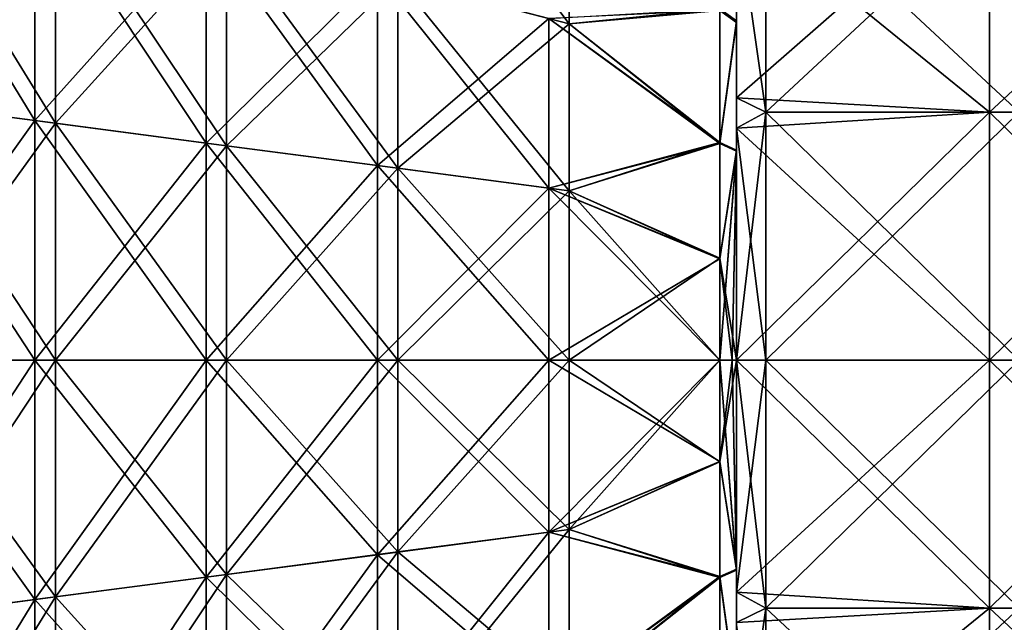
# Model space of a CAD drawing. Header units: millimetres. Extents: x -71 to 126, y -35 to 75.
# Tile 27 of 178: x -45 to -33, y -3 to 4. Entities that reach past the tile are written whole.
import ezdxf

# ---------------------------------------------------------------- set-up
doc = ezdxf.new("R2010")
doc.units = ezdxf.units.MM
doc.header["$LTSCALE"] = 52.536866
for name, color, linetype in [('371', 7, 'CONTINUOUS'), ('372', 7, 'CONTINUOUS'), ('375', 7, 'CONTINUOUS'), ('376', 7, 'CONTINUOUS'), ('378', 7, 'CONTINUOUS'), ('379', 7, 'CONTINUOUS'), ('384', 7, 'CONTINUOUS'), ('385', 7, 'CONTINUOUS'), ('387', 7, 'CONTINUOUS'), ('388', 7, 'CONTINUOUS'), ('391', 7, 'CONTINUOUS'), ('392', 7, 'CONTINUOUS'), ('441', 7, 'CONTINUOUS'), ('442', 7, 'CONTINUOUS')]:
    doc.layers.add(name, color=color, linetype=linetype)

msp = doc.modelspace()

# ---------------------------------------------------------------- linework, layer by layer
at = {"layer": '371', "linetype": 'Continuous'}
for points in [[(-35.703, 2.942, -87.889), (-36.05, 5.379, -87.077), (-35.703, 5.736, -86.911), (-35.703, 2.942, -87.889)], [(-35.703, 5.736, -63.089), (-36.05, 5.379, -62.923), (-35.703, 2.942, -62.111), (-35.703, 5.736, -63.089)], [(-32.7, 2.942, -62.111), (-32.7, 5.736, -63.089), (-35.703, 2.942, -62.111), (-32.7, 2.942, -62.111)], [(-32.7, 5.736, -63.089), (-35.703, 5.736, -63.089), (-35.703, 2.942, -62.111), (-32.7, 5.736, -63.089)], [(-32.7, 5.736, -86.911), (-32.7, 2.942, -87.889), (-35.703, 5.736, -86.911), (-32.7, 5.736, -86.911)], [(-32.7, 2.942, -87.889), (-35.703, 2.942, -87.889), (-35.703, 5.736, -86.911), (-32.7, 2.942, -87.889)], [(-36.05, 3.111, -87.849), (-36.05, 5.379, -87.077), (-35.703, 2.942, -87.889), (-36.05, 3.111, -87.849)], [(-36.05, 5.379, -62.923), (-36.05, 2.75, -62.069), (-35.703, 2.942, -62.111), (-36.05, 5.379, -62.923)], [(-36.05, 2.75, -87.931), (-36.05, 3.111, -87.849), (-35.703, 2.942, -87.889), (-36.05, 2.75, -87.931)], [(-35.703, 0, -88.221), (-36.05, 2.75, -87.931), (-35.703, 2.942, -87.889), (-35.703, 0, -88.221)], [(-36.05, 2.75, -62.069), (-36.05, 0, -61.779), (-35.703, 2.942, -62.111), (-36.05, 2.75, -62.069)], [(-35.703, 2.942, -62.111), (-36.05, 0, -61.779), (-35.703, 0, -61.779), (-35.703, 2.942, -62.111)], [(-32.7, 0, -61.779), (-32.7, 2.942, -62.111), (-35.703, 0, -61.779), (-32.7, 0, -61.779)], [(-32.7, 2.942, -62.111), (-35.703, 2.942, -62.111), (-35.703, 0, -61.779), (-32.7, 2.942, -62.111)], [(-32.7, 2.942, -87.889), (-32.7, 0, -88.221), (-35.703, 2.942, -87.889), (-32.7, 2.942, -87.889)], [(-32.7, 0, -88.221), (-35.703, 0, -88.221), (-35.703, 2.942, -87.889), (-32.7, 0, -88.221)], [(-36.05, 0, -88.221), (-36.05, 2.75, -87.931), (-35.703, 0, -88.221), (-36.05, 0, -88.221)]]:
    msp.add_3dface(points, dxfattribs=at)
at = {"layer": '372', "linetype": 'Continuous'}
for points in [[(-36.05, -2.75, -87.931), (-36.05, 0, -88.221), (-35.703, -2.942, -87.889), (-36.05, -2.75, -87.931)], [(-36.05, 0, -88.221), (-35.703, 0, -88.221), (-35.703, -2.942, -87.889), (-36.05, 0, -88.221)], [(-36.05, 0, -61.779), (-36.05, -2.75, -62.069), (-35.703, 0, -61.779), (-36.05, 0, -61.779)], [(-35.703, 0, -61.779), (-36.05, -2.75, -62.069), (-35.703, -2.942, -62.111), (-35.703, 0, -61.779)], [(-32.7, 0, -61.779), (-35.703, 0, -61.779), (-35.703, -2.942, -62.111), (-32.7, 0, -61.779)], [(-32.7, -2.942, -62.111), (-32.7, 0, -61.779), (-35.703, -2.942, -62.111), (-32.7, -2.942, -62.111)], [(-35.703, 0, -88.221), (-32.7, 0, -88.221), (-32.7, -2.942, -87.889), (-35.703, 0, -88.221)], [(-35.703, 0, -88.221), (-32.7, -2.942, -87.889), (-35.703, -2.942, -87.889), (-35.703, 0, -88.221)], [(-36.05, -3.111, -87.849), (-36.05, -2.75, -87.931), (-35.703, -2.942, -87.889), (-36.05, -3.111, -87.849)], [(-36.05, -2.75, -62.069), (-36.05, -5.379, -62.923), (-35.703, -2.942, -62.111), (-36.05, -2.75, -62.069)], [(-35.703, -5.736, -86.911), (-36.05, -3.111, -87.849), (-35.703, -2.942, -87.889), (-35.703, -5.736, -86.911)], [(-35.703, -2.942, -62.111), (-36.05, -5.379, -62.923), (-35.703, -5.736, -63.089), (-35.703, -2.942, -62.111)], [(-32.7, -2.942, -87.889), (-32.7, -5.736, -86.911), (-35.703, -2.942, -87.889), (-32.7, -2.942, -87.889)], [(-32.7, -5.736, -86.911), (-35.703, -5.736, -86.911), (-35.703, -2.942, -87.889), (-32.7, -5.736, -86.911)], [(-32.7, -5.736, -63.089), (-32.7, -2.942, -62.111), (-35.703, -5.736, -63.089), (-32.7, -5.736, -63.089)], [(-32.7, -2.942, -62.111), (-35.703, -2.942, -62.111), (-35.703, -5.736, -63.089), (-32.7, -2.942, -62.111)]]:
    msp.add_3dface(points, dxfattribs=at)
at = {"layer": '375', "linetype": 'Continuous'}
for points in [[(-46.401, 3.107, -100.585), (-46.401, 6.168, -100.024), (-44.37, 2.84, -98.389), (-46.401, 3.107, -100.585)], [(-44.37, 2.84, -98.389), (-46.401, 6.168, -100.024), (-44.37, 5.638, -97.876), (-44.37, 2.84, -98.389)], [(-46.401, 6.168, -49.976), (-46.401, 3.107, -49.415), (-44.37, 5.638, -52.124), (-46.401, 6.168, -49.976)], [(-44.37, 5.638, -52.124), (-46.401, 3.107, -49.415), (-44.37, 2.84, -51.611), (-44.37, 5.638, -52.124)], [(-44.37, 2.84, -98.389), (-44.37, 5.638, -97.876), (-42.339, 2.573, -96.193), (-44.37, 2.84, -98.389)], [(-42.339, 2.573, -96.193), (-44.37, 5.638, -97.876), (-42.339, 5.109, -95.728), (-42.339, 2.573, -96.193)], [(-44.37, 5.638, -52.124), (-44.37, 2.84, -51.611), (-42.339, 5.109, -54.272), (-44.37, 5.638, -52.124)], [(-42.339, 5.109, -54.272), (-44.37, 2.84, -51.611), (-42.339, 2.573, -53.807), (-42.339, 5.109, -54.272)], [(-42.339, 2.573, -96.193), (-42.339, 5.109, -95.728), (-40.308, 2.307, -93.997), (-42.339, 2.573, -96.193)], [(-40.308, 2.307, -93.997), (-42.339, 5.109, -95.728), (-40.308, 4.58, -93.581), (-40.308, 2.307, -93.997)], [(-42.339, 5.109, -54.272), (-42.339, 2.573, -53.807), (-40.308, 4.58, -56.419), (-42.339, 5.109, -54.272)], [(-40.308, 4.58, -56.419), (-42.339, 2.573, -53.807), (-40.308, 2.307, -56.003), (-40.308, 4.58, -56.419)], [(-40.308, 2.307, -93.997), (-40.308, 4.58, -93.581), (-38.277, 2.04, -91.801), (-40.308, 2.307, -93.997)], [(-38.277, 2.04, -91.801), (-40.308, 4.58, -93.581), (-38.277, 4.05, -91.433), (-38.277, 2.04, -91.801)], [(-40.308, 4.58, -56.419), (-40.308, 2.307, -56.003), (-38.277, 4.05, -58.567), (-40.308, 4.58, -56.419)], [(-36.248, 2.579, -89.487), (-38.277, 4.05, -91.433), (-36.248, 4.167, -89.113), (-36.248, 2.579, -89.487)], [(-36.248, 4.145, -60.881), (-38.277, 4.05, -58.567), (-36.248, 2.567, -60.511), (-36.248, 4.145, -60.881)], [(-38.277, 4.05, -58.567), (-40.308, 2.307, -56.003), (-38.277, 2.04, -58.199), (-38.277, 4.05, -58.567)], [(-38.277, 2.04, -91.801), (-38.277, 4.05, -91.433), (-36.248, 2.579, -89.487), (-38.277, 2.04, -91.801)], [(-38.277, 4.05, -58.567), (-38.277, 2.04, -58.199), (-36.248, 2.567, -60.511), (-38.277, 4.05, -58.567)], [(-46.401, 0, -100.773), (-46.401, 3.107, -100.585), (-44.37, 0, -98.561), (-46.401, 0, -100.773)], [(-44.37, 0, -98.561), (-46.401, 3.107, -100.585), (-44.37, 2.84, -98.389), (-44.37, 0, -98.561)], [(-46.401, 3.107, -49.415), (-46.401, 0, -49.227), (-44.37, 2.84, -51.611), (-46.401, 3.107, -49.415)], [(-44.37, 2.84, -51.611), (-46.401, 0, -49.227), (-44.37, 0, -51.439), (-44.37, 2.84, -51.611)], [(-44.37, 0, -98.561), (-44.37, 2.84, -98.389), (-42.339, 0, -96.349), (-44.37, 0, -98.561)], [(-42.339, 0, -96.349), (-44.37, 2.84, -98.389), (-42.339, 2.573, -96.193), (-42.339, 0, -96.349)], [(-44.37, 2.84, -51.611), (-44.37, 0, -51.439), (-42.339, 2.573, -53.807), (-44.37, 2.84, -51.611)], [(-42.339, 2.573, -53.807), (-44.37, 0, -51.439), (-42.339, 0, -53.651), (-42.339, 2.573, -53.807)], [(-42.339, 0, -96.349), (-42.339, 2.573, -96.193), (-40.308, 0, -94.137), (-42.339, 0, -96.349)], [(-40.308, 0, -94.137), (-42.339, 2.573, -96.193), (-40.308, 2.307, -93.997), (-40.308, 0, -94.137)], [(-42.339, 2.573, -53.807), (-42.339, 0, -53.651), (-40.308, 2.307, -56.003), (-42.339, 2.573, -53.807)], [(-36.248, 1.207, -89.666), (-38.277, 2.04, -91.801), (-36.248, 2.579, -89.487), (-36.248, 1.207, -89.666)], [(-36.248, 2.567, -60.511), (-38.277, 2.04, -58.199), (-36.248, 1.202, -60.334), (-36.248, 2.567, -60.511)], [(-40.308, 2.307, -56.003), (-42.339, 0, -53.651), (-40.308, 0, -55.863), (-40.308, 2.307, -56.003)], [(-40.308, 0, -94.137), (-40.308, 2.307, -93.997), (-38.277, 0, -91.925), (-40.308, 0, -94.137)], [(-38.277, 0, -91.925), (-40.308, 2.307, -93.997), (-38.277, 2.04, -91.801), (-38.277, 0, -91.925)], [(-40.308, 2.307, -56.003), (-40.308, 0, -55.863), (-38.277, 2.04, -58.199), (-40.308, 2.307, -56.003)], [(-38.277, 2.04, -58.199), (-40.308, 0, -55.863), (-38.277, 0, -58.075), (-38.277, 2.04, -58.199)], [(-38.277, 0, -91.925), (-38.277, 2.04, -91.801), (-36.248, 0, -89.715), (-38.277, 0, -91.925)], [(-36.248, 0, -89.715), (-38.277, 2.04, -91.801), (-36.248, 1.207, -89.666), (-36.248, 0, -89.715)], [(-38.277, 2.04, -58.199), (-38.277, 0, -58.075), (-36.248, 1.202, -60.334), (-38.277, 2.04, -58.199)], [(-36.248, 1.202, -60.334), (-38.277, 0, -58.075), (-36.248, 0, -60.285), (-36.248, 1.202, -60.334)]]:
    msp.add_3dface(points, dxfattribs=at)
at = {"layer": '376', "linetype": 'Continuous'}
for points in [[(-36.05, 6.069, -87.846), (-36.05, 3.111, -87.849), (-36.05, 5.786, -87.977), (-36.05, 6.069, -87.846)], [(-36.05, 3.111, -87.849), (-36.05, 6.069, -87.846), (-36.05, 5.379, -87.077), (-36.05, 3.111, -87.849)], [(-36.05, 5.786, -87.977), (-36.05, 3.111, -87.849), (-36.05, 4.023, -88.626), (-36.05, 5.786, -87.977)], [(-36.05, 4.002, -61.368), (-36.05, 5.379, -62.923), (-36.05, 5.756, -62.01), (-36.05, 4.002, -61.368)], [(-36.05, 2.75, -62.069), (-36.05, 5.379, -62.923), (-36.05, 4.002, -61.368), (-36.05, 2.75, -62.069)], [(-36.05, 3.111, -87.849), (-36.05, 2.75, -87.931), (-36.05, 4.023, -88.626), (-36.05, 3.111, -87.849)], [(-36.05, 4.023, -88.626), (-36.05, 2.75, -87.931), (-36.05, 2.49, -88.988), (-36.05, 4.023, -88.626)], [(-36.05, 2.479, -61.01), (-36.05, 2.75, -62.069), (-36.05, 4.002, -61.368), (-36.05, 2.479, -61.01)], [(-36.05, 2.75, -87.931), (-36.05, 0, -88.221), (-36.05, 2.49, -88.988), (-36.05, 2.75, -87.931)], [(-36.05, 0, -61.779), (-36.05, 2.75, -62.069), (-36.05, 0, -60.792), (-36.05, 0, -61.779)], [(-36.05, 0, -60.792), (-36.05, 2.75, -62.069), (-36.05, 2.479, -61.01), (-36.05, 0, -60.792)], [(-36.05, 0, -88.221), (-36.05, 0, -89.208), (-36.05, 2.49, -88.988), (-36.05, 0, -88.221)], [(-36.05, -2.479, -88.99), (-36.05, 0, -89.208), (-36.05, -2.75, -87.931), (-36.05, -2.479, -88.99)], [(-36.05, -2.75, -87.931), (-36.05, 0, -89.208), (-36.05, 0, -88.221), (-36.05, -2.75, -87.931)], [(-36.05, -2.75, -62.069), (-36.05, 0, -61.779), (-36.05, -2.49, -61.012), (-36.05, -2.75, -62.069)], [(-36.05, -2.49, -61.012), (-36.05, 0, -61.779), (-36.05, 0, -60.792), (-36.05, -2.49, -61.012)], [(-36.05, -4.002, -88.632), (-36.05, -2.479, -88.99), (-36.05, -3.111, -87.849), (-36.05, -4.002, -88.632)], [(-36.05, -3.111, -87.849), (-36.05, -2.479, -88.99), (-36.05, -2.75, -87.931), (-36.05, -3.111, -87.849)], [(-36.05, -4.023, -61.374), (-36.05, -2.75, -62.069), (-36.05, -2.49, -61.012), (-36.05, -4.023, -61.374)], [(-36.05, -5.379, -62.923), (-36.05, -2.75, -62.069), (-36.05, -4.023, -61.374), (-36.05, -5.379, -62.923)]]:
    msp.add_3dface(points, dxfattribs=at)
at = {"layer": '378', "linetype": 'Continuous'}
for points in [[(-46.401, 0, -100.773), (-44.37, 0, -98.561), (-44.37, -2.84, -98.389), (-46.401, 0, -100.773)], [(-46.401, -3.107, -100.585), (-46.401, 0, -100.773), (-44.37, -2.84, -98.389), (-46.401, -3.107, -100.585)], [(-44.37, 0, -51.439), (-46.401, 0, -49.227), (-46.401, -3.107, -49.415), (-44.37, 0, -51.439)], [(-44.37, 0, -51.439), (-46.401, -3.107, -49.415), (-44.37, -2.84, -51.611), (-44.37, 0, -51.439)], [(-44.37, 0, -98.561), (-42.339, 0, -96.349), (-42.339, -2.573, -96.193), (-44.37, 0, -98.561)], [(-44.37, -2.84, -98.389), (-44.37, 0, -98.561), (-42.339, -2.573, -96.193), (-44.37, -2.84, -98.389)], [(-42.339, 0, -53.651), (-44.37, 0, -51.439), (-44.37, -2.84, -51.611), (-42.339, 0, -53.651)], [(-42.339, 0, -53.651), (-44.37, -2.84, -51.611), (-42.339, -2.573, -53.807), (-42.339, 0, -53.651)], [(-42.339, 0, -96.349), (-40.308, 0, -94.137), (-40.308, -2.307, -93.997), (-42.339, 0, -96.349)], [(-42.339, -2.573, -96.193), (-42.339, 0, -96.349), (-40.308, -2.307, -93.997), (-42.339, -2.573, -96.193)], [(-40.308, 0, -55.863), (-42.339, 0, -53.651), (-42.339, -2.573, -53.807), (-40.308, 0, -55.863)], [(-40.308, 0, -55.863), (-42.339, -2.573, -53.807), (-40.308, -2.307, -56.003), (-40.308, 0, -55.863)], [(-40.308, 0, -94.137), (-38.277, 0, -91.925), (-38.277, -2.04, -91.801), (-40.308, 0, -94.137)], [(-40.308, -2.307, -93.997), (-40.308, 0, -94.137), (-38.277, -2.04, -91.801), (-40.308, -2.307, -93.997)], [(-38.277, 0, -58.075), (-40.308, 0, -55.863), (-40.308, -2.307, -56.003), (-38.277, 0, -58.075)], [(-38.277, 0, -58.075), (-40.308, -2.307, -56.003), (-38.277, -2.04, -58.199), (-38.277, 0, -58.075)], [(-38.277, 0, -91.925), (-36.248, 0, -89.715), (-36.248, -1.202, -89.666), (-38.277, 0, -91.925)], [(-38.277, -2.04, -91.801), (-38.277, 0, -91.925), (-36.248, -1.202, -89.666), (-38.277, -2.04, -91.801)], [(-36.248, 0, -60.285), (-38.277, 0, -58.075), (-38.277, -2.04, -58.199), (-36.248, 0, -60.285)], [(-36.248, 0, -60.285), (-38.277, -2.04, -58.199), (-36.248, -1.207, -60.334), (-36.248, 0, -60.285)], [(-36.248, -2.567, -89.489), (-38.277, -2.04, -91.801), (-36.248, -1.202, -89.666), (-36.248, -2.567, -89.489)], [(-36.248, -1.207, -60.334), (-38.277, -2.04, -58.199), (-36.248, -2.579, -60.513), (-36.248, -1.207, -60.334)], [(-40.308, -2.307, -56.003), (-40.308, -4.58, -56.419), (-38.277, -2.04, -58.199), (-40.308, -2.307, -56.003)], [(-38.277, -2.04, -58.199), (-40.308, -4.58, -56.419), (-38.277, -4.05, -58.567), (-38.277, -2.04, -58.199)], [(-38.277, -4.05, -91.433), (-40.308, -2.307, -93.997), (-38.277, -2.04, -91.801), (-38.277, -4.05, -91.433)], [(-38.277, -2.04, -58.199), (-38.277, -4.05, -58.567), (-36.248, -2.579, -60.513), (-38.277, -2.04, -58.199)], [(-38.277, -4.05, -91.433), (-38.277, -2.04, -91.801), (-36.248, -2.567, -89.489), (-38.277, -4.05, -91.433)], [(-42.339, -2.573, -53.807), (-42.339, -5.109, -54.272), (-40.308, -2.307, -56.003), (-42.339, -2.573, -53.807)], [(-40.308, -2.307, -56.003), (-42.339, -5.109, -54.272), (-40.308, -4.58, -56.419), (-40.308, -2.307, -56.003)], [(-40.308, -4.58, -93.581), (-42.339, -2.573, -96.193), (-40.308, -2.307, -93.997), (-40.308, -4.58, -93.581)], [(-40.308, -4.58, -93.581), (-40.308, -2.307, -93.997), (-38.277, -4.05, -91.433), (-40.308, -4.58, -93.581)], [(-36.248, -4.145, -89.119), (-38.277, -4.05, -91.433), (-36.248, -2.567, -89.489), (-36.248, -4.145, -89.119)], [(-44.37, -2.84, -51.611), (-44.37, -5.638, -52.124), (-42.339, -2.573, -53.807), (-44.37, -2.84, -51.611)], [(-42.339, -2.573, -53.807), (-44.37, -5.638, -52.124), (-42.339, -5.109, -54.272), (-42.339, -2.573, -53.807)], [(-42.339, -5.109, -95.728), (-44.37, -2.84, -98.389), (-42.339, -2.573, -96.193), (-42.339, -5.109, -95.728)], [(-42.339, -5.109, -95.728), (-42.339, -2.573, -96.193), (-40.308, -4.58, -93.581), (-42.339, -5.109, -95.728)], [(-36.248, -2.579, -60.513), (-38.277, -4.05, -58.567), (-36.248, -4.167, -60.887), (-36.248, -2.579, -60.513)], [(-46.401, -3.107, -49.415), (-46.401, -6.168, -49.976), (-44.37, -2.84, -51.611), (-46.401, -3.107, -49.415)], [(-44.37, -2.84, -51.611), (-46.401, -6.168, -49.976), (-44.37, -5.638, -52.124), (-44.37, -2.84, -51.611)], [(-44.37, -5.638, -97.876), (-46.401, -3.107, -100.585), (-44.37, -2.84, -98.389), (-44.37, -5.638, -97.876)], [(-44.37, -5.638, -97.876), (-44.37, -2.84, -98.389), (-42.339, -5.109, -95.728), (-44.37, -5.638, -97.876)], [(-46.401, -6.168, -100.024), (-46.401, -3.107, -100.585), (-44.37, -5.638, -97.876), (-46.401, -6.168, -100.024)]]:
    msp.add_3dface(points, dxfattribs=at)
at = {"layer": '379', "linetype": 'Continuous'}
for points in [[(-36.248, 4.167, -89.113), (-36.05, 5.786, -87.977), (-36.05, 4.023, -88.626), (-36.248, 4.167, -89.113)], [(-36.248, 4.145, -60.881), (-36.05, 4.002, -61.368), (-36.05, 5.756, -62.01), (-36.248, 4.145, -60.881)], [(-36.248, 2.579, -89.487), (-36.248, 4.167, -89.113), (-36.05, 4.023, -88.626), (-36.248, 2.579, -89.487)], [(-36.248, 4.145, -60.881), (-36.248, 2.567, -60.511), (-36.05, 4.002, -61.368), (-36.248, 4.145, -60.881)], [(-36.248, 2.579, -89.487), (-36.05, 4.023, -88.626), (-36.05, 2.49, -88.988), (-36.248, 2.579, -89.487)], [(-36.248, 2.567, -60.511), (-36.05, 2.479, -61.01), (-36.05, 4.002, -61.368), (-36.248, 2.567, -60.511)], [(-36.248, 1.207, -89.666), (-36.248, 2.579, -89.487), (-36.05, 2.49, -88.988), (-36.248, 1.207, -89.666)], [(-36.248, 2.567, -60.511), (-36.248, 1.202, -60.334), (-36.05, 2.479, -61.01), (-36.248, 2.567, -60.511)], [(-36.05, 0, -89.208), (-36.248, 1.207, -89.666), (-36.05, 2.49, -88.988), (-36.05, 0, -89.208)], [(-36.248, 1.202, -60.334), (-36.248, 0, -60.285), (-36.05, 2.479, -61.01), (-36.248, 1.202, -60.334)], [(-36.05, 2.479, -61.01), (-36.248, 0, -60.285), (-36.101, 0, -60.52), (-36.05, 2.479, -61.01)], [(-36.05, 0, -60.792), (-36.05, 2.479, -61.01), (-36.101, 0, -60.52), (-36.05, 0, -60.792)], [(-36.248, 0, -89.715), (-36.248, 1.207, -89.666), (-36.101, 0, -89.48), (-36.248, 0, -89.715)], [(-36.248, 1.207, -89.666), (-36.05, 0, -89.208), (-36.101, 0, -89.48), (-36.248, 1.207, -89.666)]]:
    msp.add_3dface(points, dxfattribs=at)
at = {"layer": '384', "linetype": 'Continuous'}
for points in [[(-40.064, 4.516, 56.677), (-40.064, 6.692, 57.355), (-38.033, 3.987, 58.825), (-40.064, 4.516, 56.677)], [(-38.033, 3.987, 58.825), (-40.064, 6.692, 57.355), (-38.033, 5.908, 59.423), (-38.033, 3.987, 58.825)], [(-46.157, 3.075, 49.679), (-46.157, 6.104, 50.234), (-44.126, 2.808, 51.875), (-46.157, 3.075, 49.679)], [(-44.126, 2.808, 51.875), (-46.157, 6.104, 50.234), (-44.126, 5.575, 52.382), (-44.126, 2.808, 51.875)], [(-46.157, 6.104, 99.766), (-46.157, 3.075, 100.321), (-44.126, 5.575, 97.618), (-46.157, 6.104, 99.766)], [(-38.033, 5.908, 90.577), (-40.064, 4.516, 93.323), (-38.033, 3.987, 91.175), (-38.033, 5.908, 90.577)], [(-38.033, 3.987, 58.825), (-38.033, 5.908, 59.423), (-36.248, 4.145, 60.881), (-38.033, 3.987, 58.825)], [(-38.033, 5.908, 90.577), (-38.033, 3.987, 91.175), (-36.248, 4.167, 89.113), (-38.033, 5.908, 90.577)], [(-44.126, 5.575, 97.618), (-46.157, 3.075, 100.321), (-44.126, 2.808, 98.125), (-44.126, 5.575, 97.618)], [(-44.126, 2.808, 51.875), (-44.126, 5.575, 52.382), (-42.095, 2.541, 54.07), (-44.126, 2.808, 51.875)], [(-42.095, 2.541, 54.07), (-44.126, 5.575, 52.382), (-42.095, 5.046, 54.529), (-42.095, 2.541, 54.07)], [(-44.126, 5.575, 97.618), (-44.126, 2.808, 98.125), (-42.095, 5.046, 95.471), (-44.126, 5.575, 97.618)], [(-42.095, 5.046, 95.471), (-44.126, 2.808, 98.125), (-42.095, 2.541, 95.93), (-42.095, 5.046, 95.471)], [(-42.095, 2.541, 54.07), (-42.095, 5.046, 54.529), (-40.064, 2.275, 56.266), (-42.095, 2.541, 54.07)], [(-40.064, 2.275, 56.266), (-42.095, 5.046, 54.529), (-40.064, 4.516, 56.677), (-40.064, 2.275, 56.266)], [(-42.095, 5.046, 95.471), (-42.095, 2.541, 95.93), (-40.064, 4.516, 93.323), (-42.095, 5.046, 95.471)], [(-40.064, 4.516, 93.323), (-42.095, 2.541, 95.93), (-40.064, 2.275, 93.734), (-40.064, 4.516, 93.323)], [(-40.064, 2.275, 56.266), (-40.064, 4.516, 56.677), (-38.033, 2.008, 58.462), (-40.064, 2.275, 56.266)], [(-38.033, 2.008, 58.462), (-40.064, 4.516, 56.677), (-38.033, 3.987, 58.825), (-38.033, 2.008, 58.462)], [(-40.064, 4.516, 93.323), (-40.064, 2.275, 93.734), (-38.033, 3.987, 91.175), (-40.064, 4.516, 93.323)], [(-36.248, 4.167, 89.113), (-38.033, 3.987, 91.175), (-36.248, 2.579, 89.487), (-36.248, 4.167, 89.113)], [(-36.248, 2.567, 60.511), (-38.033, 3.987, 58.825), (-36.248, 4.145, 60.881), (-36.248, 2.567, 60.511)], [(-38.033, 3.987, 91.175), (-40.064, 2.275, 93.734), (-38.033, 2.008, 91.538), (-38.033, 3.987, 91.175)], [(-38.033, 2.008, 58.462), (-38.033, 3.987, 58.825), (-36.248, 2.567, 60.511), (-38.033, 2.008, 58.462)], [(-38.033, 3.987, 91.175), (-38.033, 2.008, 91.538), (-36.248, 2.579, 89.487), (-38.033, 3.987, 91.175)], [(-46.157, 0, 49.493), (-46.157, 3.075, 49.679), (-44.126, 0, 51.705), (-46.157, 0, 49.493)], [(-44.126, 0, 51.705), (-46.157, 3.075, 49.679), (-44.126, 2.808, 51.875), (-44.126, 0, 51.705)], [(-46.157, 3.075, 100.321), (-46.157, 0, 100.507), (-44.126, 2.808, 98.125), (-46.157, 3.075, 100.321)], [(-44.126, 2.808, 98.125), (-46.157, 0, 100.507), (-44.126, 0, 98.295), (-44.126, 2.808, 98.125)], [(-44.126, 0, 51.705), (-44.126, 2.808, 51.875), (-42.095, 0, 53.917), (-44.126, 0, 51.705)], [(-42.095, 0, 53.917), (-44.126, 2.808, 51.875), (-42.095, 2.541, 54.07), (-42.095, 0, 53.917)], [(-44.126, 2.808, 98.125), (-44.126, 0, 98.295), (-42.095, 2.541, 95.93), (-44.126, 2.808, 98.125)], [(-36.248, 2.579, 89.487), (-38.033, 2.008, 91.538), (-36.248, 1.207, 89.666), (-36.248, 2.579, 89.487)], [(-42.095, 2.541, 95.93), (-44.126, 0, 98.295), (-42.095, 0, 96.083), (-42.095, 2.541, 95.93)], [(-42.095, 0, 53.917), (-42.095, 2.541, 54.07), (-40.064, 0, 56.129), (-42.095, 0, 53.917)], [(-40.064, 0, 56.129), (-42.095, 2.541, 54.07), (-40.064, 2.275, 56.266), (-40.064, 0, 56.129)], [(-42.095, 2.541, 95.93), (-42.095, 0, 96.083), (-40.064, 2.275, 93.734), (-42.095, 2.541, 95.93)], [(-36.248, 1.202, 60.334), (-38.033, 2.008, 58.462), (-36.248, 2.567, 60.511), (-36.248, 1.202, 60.334)], [(-40.064, 2.275, 93.734), (-42.095, 0, 96.083), (-40.064, 0, 93.871), (-40.064, 2.275, 93.734)], [(-40.064, 0, 56.129), (-40.064, 2.275, 56.266), (-38.033, 0, 58.34), (-40.064, 0, 56.129)], [(-38.033, 0, 58.34), (-40.064, 2.275, 56.266), (-38.033, 2.008, 58.462), (-38.033, 0, 58.34)], [(-40.064, 2.275, 93.734), (-40.064, 0, 93.871), (-38.033, 2.008, 91.538), (-40.064, 2.275, 93.734)], [(-38.033, 2.008, 91.538), (-40.064, 0, 93.871), (-38.033, 0, 91.66), (-38.033, 2.008, 91.538)], [(-38.033, 0, 58.34), (-38.033, 2.008, 58.462), (-36.248, 0, 60.285), (-38.033, 0, 58.34)], [(-36.248, 0, 60.285), (-38.033, 2.008, 58.462), (-36.248, 1.202, 60.334), (-36.248, 0, 60.285)], [(-38.033, 2.008, 91.538), (-38.033, 0, 91.66), (-36.248, 1.207, 89.666), (-38.033, 2.008, 91.538)], [(-36.248, 1.207, 89.666), (-38.033, 0, 91.66), (-36.248, 0, 89.715), (-36.248, 1.207, 89.666)]]:
    msp.add_3dface(points, dxfattribs=at)
at = {"layer": '385', "linetype": 'Continuous'}
for points in [[(-36.05, 5.786, 87.977), (-36.05, 4.023, 88.626), (-36.05, 6.069, 87.846), (-36.05, 5.786, 87.977)], [(-36.05, 6.069, 87.846), (-36.05, 4.023, 88.626), (-36.05, 3.111, 87.849), (-36.05, 6.069, 87.846)], [(-36.05, 6.069, 87.846), (-36.05, 3.111, 87.849), (-36.05, 5.379, 87.077), (-36.05, 6.069, 87.846)], [(-36.05, 4.002, 61.368), (-36.05, 5.756, 62.01), (-36.05, 5.379, 62.923), (-36.05, 4.002, 61.368)], [(-36.05, 2.75, 62.069), (-36.05, 4.002, 61.368), (-36.05, 5.379, 62.923), (-36.05, 2.75, 62.069)], [(-36.05, 4.023, 88.626), (-36.05, 2.49, 88.988), (-36.05, 3.111, 87.849), (-36.05, 4.023, 88.626)], [(-36.05, 2.479, 61.01), (-36.05, 4.002, 61.368), (-36.05, 2.75, 62.069), (-36.05, 2.479, 61.01)], [(-36.05, 3.111, 87.849), (-36.05, 2.49, 88.988), (-36.05, 2.75, 87.931), (-36.05, 3.111, 87.849)], [(-36.05, 2.49, 88.988), (-36.05, 0, 89.208), (-36.05, 2.75, 87.931), (-36.05, 2.49, 88.988)], [(-36.05, 2.75, 87.931), (-36.05, 0, 89.208), (-36.05, 0, 88.221), (-36.05, 2.75, 87.931)], [(-36.05, 0, 61.779), (-36.05, 2.479, 61.01), (-36.05, 2.75, 62.069), (-36.05, 0, 61.779)], [(-36.05, 0, 60.792), (-36.05, 2.479, 61.01), (-36.05, 0, 61.779), (-36.05, 0, 60.792)], [(-36.05, 0, 88.221), (-36.05, 0, 89.208), (-36.05, -2.479, 88.99), (-36.05, 0, 88.221)], [(-36.05, -2.75, 87.931), (-36.05, 0, 88.221), (-36.05, -2.479, 88.99), (-36.05, -2.75, 87.931)], [(-36.05, -2.49, 61.012), (-36.05, 0, 60.792), (-36.05, -2.75, 62.069), (-36.05, -2.49, 61.012)], [(-36.05, -2.75, 62.069), (-36.05, 0, 60.792), (-36.05, 0, 61.779), (-36.05, -2.75, 62.069)], [(-36.05, -4.002, 88.632), (-36.05, -2.75, 87.931), (-36.05, -2.479, 88.99), (-36.05, -4.002, 88.632)], [(-36.05, -4.023, 61.374), (-36.05, -2.49, 61.012), (-36.05, -2.75, 62.069), (-36.05, -4.023, 61.374)], [(-36.05, -3.111, 87.849), (-36.05, -2.75, 87.931), (-36.05, -4.002, 88.632), (-36.05, -3.111, 87.849)], [(-36.05, -5.379, 62.923), (-36.05, -4.023, 61.374), (-36.05, -2.75, 62.069), (-36.05, -5.379, 62.923)]]:
    msp.add_3dface(points, dxfattribs=at)
at = {"layer": '387', "linetype": 'Continuous'}
for points in [[(-46.157, 0, 49.493), (-44.126, 0, 51.705), (-44.126, -2.808, 51.875), (-46.157, 0, 49.493)], [(-46.157, -3.075, 49.679), (-46.157, 0, 49.493), (-44.126, -2.808, 51.875), (-46.157, -3.075, 49.679)], [(-44.126, 0, 98.295), (-46.157, 0, 100.507), (-46.157, -3.075, 100.321), (-44.126, 0, 98.295)], [(-44.126, 0, 98.295), (-46.157, -3.075, 100.321), (-44.126, -2.808, 98.125), (-44.126, 0, 98.295)], [(-44.126, 0, 51.705), (-42.095, 0, 53.917), (-42.095, -2.541, 54.07), (-44.126, 0, 51.705)], [(-44.126, -2.808, 51.875), (-44.126, 0, 51.705), (-42.095, -2.541, 54.07), (-44.126, -2.808, 51.875)], [(-42.095, 0, 96.083), (-44.126, 0, 98.295), (-44.126, -2.808, 98.125), (-42.095, 0, 96.083)], [(-42.095, 0, 96.083), (-44.126, -2.808, 98.125), (-42.095, -2.541, 95.93), (-42.095, 0, 96.083)], [(-42.095, 0, 53.917), (-40.064, 0, 56.129), (-40.064, -2.275, 56.266), (-42.095, 0, 53.917)], [(-42.095, -2.541, 54.07), (-42.095, 0, 53.917), (-40.064, -2.275, 56.266), (-42.095, -2.541, 54.07)], [(-40.064, 0, 93.871), (-42.095, 0, 96.083), (-42.095, -2.541, 95.93), (-40.064, 0, 93.871)], [(-40.064, 0, 93.871), (-42.095, -2.541, 95.93), (-40.064, -2.275, 93.734), (-40.064, 0, 93.871)], [(-40.064, 0, 56.129), (-38.033, 0, 58.34), (-38.033, -2.008, 58.462), (-40.064, 0, 56.129)], [(-40.064, -2.275, 56.266), (-40.064, 0, 56.129), (-38.033, -2.008, 58.462), (-40.064, -2.275, 56.266)], [(-38.033, 0, 91.66), (-40.064, 0, 93.871), (-40.064, -2.275, 93.734), (-38.033, 0, 91.66)], [(-38.033, 0, 91.66), (-40.064, -2.275, 93.734), (-38.033, -2.008, 91.538), (-38.033, 0, 91.66)], [(-38.033, 0, 58.34), (-36.248, 0, 60.285), (-36.248, -1.207, 60.334), (-38.033, 0, 58.34)], [(-38.033, -2.008, 58.462), (-38.033, 0, 58.34), (-36.248, -1.207, 60.334), (-38.033, -2.008, 58.462)], [(-36.248, 0, 89.715), (-38.033, 0, 91.66), (-38.033, -2.008, 91.538), (-36.248, 0, 89.715)], [(-36.248, 0, 89.715), (-38.033, -2.008, 91.538), (-36.248, -1.202, 89.666), (-36.248, 0, 89.715)], [(-36.248, -1.202, 89.666), (-38.033, -2.008, 91.538), (-36.248, -2.567, 89.489), (-36.248, -1.202, 89.666)], [(-36.248, -2.579, 60.513), (-38.033, -2.008, 58.462), (-36.248, -1.207, 60.334), (-36.248, -2.579, 60.513)], [(-40.064, -2.275, 93.734), (-40.064, -4.516, 93.323), (-38.033, -2.008, 91.538), (-40.064, -2.275, 93.734)], [(-38.033, -2.008, 91.538), (-40.064, -4.516, 93.323), (-38.033, -3.987, 91.175), (-38.033, -2.008, 91.538)], [(-38.033, -3.987, 58.825), (-40.064, -2.275, 56.266), (-38.033, -2.008, 58.462), (-38.033, -3.987, 58.825)], [(-38.033, -2.008, 91.538), (-38.033, -3.987, 91.175), (-36.248, -2.567, 89.489), (-38.033, -2.008, 91.538)], [(-38.033, -3.987, 58.825), (-38.033, -2.008, 58.462), (-36.248, -2.579, 60.513), (-38.033, -3.987, 58.825)], [(-42.095, -2.541, 95.93), (-42.095, -5.046, 95.471), (-40.064, -2.275, 93.734), (-42.095, -2.541, 95.93)], [(-40.064, -2.275, 93.734), (-42.095, -5.046, 95.471), (-40.064, -4.516, 93.323), (-40.064, -2.275, 93.734)], [(-40.064, -4.516, 56.677), (-42.095, -2.541, 54.07), (-40.064, -2.275, 56.266), (-40.064, -4.516, 56.677)], [(-40.064, -4.516, 56.677), (-40.064, -2.275, 56.266), (-38.033, -3.987, 58.825), (-40.064, -4.516, 56.677)], [(-44.126, -2.808, 98.125), (-44.126, -5.575, 97.618), (-42.095, -2.541, 95.93), (-44.126, -2.808, 98.125)], [(-42.095, -2.541, 95.93), (-44.126, -5.575, 97.618), (-42.095, -5.046, 95.471), (-42.095, -2.541, 95.93)], [(-42.095, -5.046, 54.529), (-44.126, -2.808, 51.875), (-42.095, -2.541, 54.07), (-42.095, -5.046, 54.529)], [(-42.095, -5.046, 54.529), (-42.095, -2.541, 54.07), (-40.064, -4.516, 56.677), (-42.095, -5.046, 54.529)], [(-36.248, -2.567, 89.489), (-38.033, -3.987, 91.175), (-36.248, -4.145, 89.119), (-36.248, -2.567, 89.489)], [(-36.248, -4.167, 60.887), (-38.033, -3.987, 58.825), (-36.248, -2.579, 60.513), (-36.248, -4.167, 60.887)], [(-46.157, -3.075, 100.321), (-46.157, -6.104, 99.766), (-44.126, -2.808, 98.125), (-46.157, -3.075, 100.321)], [(-44.126, -2.808, 98.125), (-46.157, -6.104, 99.766), (-44.126, -5.575, 97.618), (-44.126, -2.808, 98.125)], [(-44.126, -5.575, 52.382), (-46.157, -3.075, 49.679), (-44.126, -2.808, 51.875), (-44.126, -5.575, 52.382)], [(-44.126, -5.575, 52.382), (-44.126, -2.808, 51.875), (-42.095, -5.046, 54.529), (-44.126, -5.575, 52.382)], [(-46.157, -6.104, 50.234), (-46.157, -3.075, 49.679), (-44.126, -5.575, 52.382), (-46.157, -6.104, 50.234)]]:
    msp.add_3dface(points, dxfattribs=at)
at = {"layer": '388', "linetype": 'Continuous'}
for points in [[(-36.248, 4.167, 89.113), (-36.05, 4.023, 88.626), (-36.05, 5.786, 87.977), (-36.248, 4.167, 89.113)], [(-36.248, 4.145, 60.881), (-36.05, 5.756, 62.01), (-36.05, 4.002, 61.368), (-36.248, 4.145, 60.881)], [(-36.248, 4.167, 89.113), (-36.248, 2.579, 89.487), (-36.05, 4.023, 88.626), (-36.248, 4.167, 89.113)], [(-36.248, 2.567, 60.511), (-36.248, 4.145, 60.881), (-36.05, 4.002, 61.368), (-36.248, 2.567, 60.511)], [(-36.248, 2.579, 89.487), (-36.05, 2.49, 88.988), (-36.05, 4.023, 88.626), (-36.248, 2.579, 89.487)], [(-36.248, 2.567, 60.511), (-36.05, 4.002, 61.368), (-36.05, 2.479, 61.01), (-36.248, 2.567, 60.511)], [(-36.248, 2.579, 89.487), (-36.248, 1.207, 89.666), (-36.05, 2.49, 88.988), (-36.248, 2.579, 89.487)], [(-36.248, 1.202, 60.334), (-36.248, 2.567, 60.511), (-36.05, 2.479, 61.01), (-36.248, 1.202, 60.334)], [(-36.248, 1.207, 89.666), (-36.248, 0, 89.715), (-36.05, 2.49, 88.988), (-36.248, 1.207, 89.666)], [(-36.05, 2.49, 88.988), (-36.248, 0, 89.715), (-36.101, 0, 89.48), (-36.05, 2.49, 88.988)], [(-36.248, 1.202, 60.334), (-36.05, 2.479, 61.01), (-36.05, 0, 60.792), (-36.248, 1.202, 60.334)], [(-36.05, 0, 89.208), (-36.05, 2.49, 88.988), (-36.101, 0, 89.48), (-36.05, 0, 89.208)], [(-36.248, 0, 60.285), (-36.248, 1.202, 60.334), (-36.101, 0, 60.52), (-36.248, 0, 60.285)], [(-36.248, 1.202, 60.334), (-36.05, 0, 60.792), (-36.101, 0, 60.52), (-36.248, 1.202, 60.334)]]:
    msp.add_3dface(points, dxfattribs=at)
at = {"layer": '391', "linetype": 'Continuous'}
for points in [[(-36.05, 5.379, 87.077), (-36.05, 3.111, 87.849), (-33.05, 5.736, 86.911), (-36.05, 5.379, 87.077)], [(-33.05, 5.736, 86.911), (-36.05, 3.111, 87.849), (-33.05, 2.942, 87.889), (-33.05, 5.736, 86.911)], [(-33.05, 2.942, 62.111), (-36.05, 5.379, 62.923), (-33.05, 5.736, 63.089), (-33.05, 2.942, 62.111)], [(-30.047, 2.942, 87.889), (-30.047, 5.736, 86.911), (-33.05, 2.942, 87.889), (-30.047, 2.942, 87.889)], [(-30.047, 5.736, 86.911), (-33.05, 5.736, 86.911), (-33.05, 2.942, 87.889), (-30.047, 5.736, 86.911)], [(-30.047, 5.736, 63.089), (-30.047, 2.942, 62.111), (-33.05, 5.736, 63.089), (-30.047, 5.736, 63.089)], [(-30.047, 2.942, 62.111), (-33.05, 2.942, 62.111), (-33.05, 5.736, 63.089), (-30.047, 2.942, 62.111)], [(-36.05, 2.75, 62.069), (-36.05, 5.379, 62.923), (-33.05, 2.942, 62.111), (-36.05, 2.75, 62.069)], [(-36.05, 3.111, 87.849), (-36.05, 2.75, 87.931), (-33.05, 2.942, 87.889), (-36.05, 3.111, 87.849)], [(-36.05, 2.75, 87.931), (-36.05, 0, 88.221), (-33.05, 2.942, 87.889), (-36.05, 2.75, 87.931)], [(-33.05, 2.942, 87.889), (-36.05, 0, 88.221), (-33.05, 0, 88.221), (-33.05, 2.942, 87.889)], [(-33.05, 0, 61.779), (-36.05, 2.75, 62.069), (-33.05, 2.942, 62.111), (-33.05, 0, 61.779)], [(-30.047, 0, 88.221), (-30.047, 2.942, 87.889), (-33.05, 0, 88.221), (-30.047, 0, 88.221)], [(-30.047, 2.942, 87.889), (-33.05, 2.942, 87.889), (-33.05, 0, 88.221), (-30.047, 2.942, 87.889)], [(-30.047, 2.942, 62.111), (-30.047, 0, 61.779), (-33.05, 2.942, 62.111), (-30.047, 2.942, 62.111)], [(-30.047, 0, 61.779), (-33.05, 0, 61.779), (-33.05, 2.942, 62.111), (-30.047, 0, 61.779)], [(-36.05, 0, 61.779), (-36.05, 2.75, 62.069), (-33.05, 0, 61.779), (-36.05, 0, 61.779)]]:
    msp.add_3dface(points, dxfattribs=at)
at = {"layer": '392', "linetype": 'Continuous'}
for points in [[(-36.05, 0, 88.221), (-36.05, -2.75, 87.931), (-33.05, 0, 88.221), (-36.05, 0, 88.221)], [(-33.05, 0, 88.221), (-36.05, -2.75, 87.931), (-33.05, -2.942, 87.889), (-33.05, 0, 88.221)], [(-36.05, -2.75, 62.069), (-36.05, 0, 61.779), (-33.05, -2.942, 62.111), (-36.05, -2.75, 62.069)], [(-36.05, 0, 61.779), (-33.05, 0, 61.779), (-33.05, -2.942, 62.111), (-36.05, 0, 61.779)], [(-30.047, 0, 88.221), (-33.05, 0, 88.221), (-33.05, -2.942, 87.889), (-30.047, 0, 88.221)], [(-30.047, -2.942, 87.889), (-30.047, 0, 88.221), (-33.05, -2.942, 87.889), (-30.047, -2.942, 87.889)], [(-33.05, 0, 61.779), (-30.047, 0, 61.779), (-30.047, -2.942, 62.111), (-33.05, 0, 61.779)], [(-33.05, 0, 61.779), (-30.047, -2.942, 62.111), (-33.05, -2.942, 62.111), (-33.05, 0, 61.779)], [(-36.05, -2.75, 87.931), (-36.05, -3.111, 87.849), (-33.05, -2.942, 87.889), (-36.05, -2.75, 87.931)], [(-36.05, -5.379, 62.923), (-36.05, -2.75, 62.069), (-33.05, -2.942, 62.111), (-36.05, -5.379, 62.923)], [(-36.05, -3.111, 87.849), (-36.05, -5.379, 87.077), (-33.05, -2.942, 87.889), (-36.05, -3.111, 87.849)], [(-33.05, -5.736, 63.089), (-36.05, -5.379, 62.923), (-33.05, -2.942, 62.111), (-33.05, -5.736, 63.089)], [(-33.05, -2.942, 87.889), (-36.05, -5.379, 87.077), (-33.05, -5.736, 86.911), (-33.05, -2.942, 87.889)], [(-30.047, -2.942, 62.111), (-30.047, -5.736, 63.089), (-33.05, -2.942, 62.111), (-30.047, -2.942, 62.111)], [(-30.047, -5.736, 63.089), (-33.05, -5.736, 63.089), (-33.05, -2.942, 62.111), (-30.047, -5.736, 63.089)], [(-30.047, -5.736, 86.911), (-30.047, -2.942, 87.889), (-33.05, -5.736, 86.911), (-30.047, -5.736, 86.911)], [(-30.047, -2.942, 87.889), (-33.05, -2.942, 87.889), (-33.05, -5.736, 86.911), (-30.047, -2.942, 87.889)]]:
    msp.add_3dface(points, dxfattribs=at)
at = {"layer": '441', "linetype": 'Continuous'}
for points in [[(-36.248, 0, -89.715), (-36.05, -2.479, -88.99), (-36.248, -1.202, -89.666), (-36.248, 0, -89.715)], [(-36.05, -2.479, -88.99), (-36.248, 0, -89.715), (-36.101, 0, -89.48), (-36.05, -2.479, -88.99)], [(-36.248, 0, -60.285), (-36.248, -1.207, -60.334), (-36.101, 0, -60.52), (-36.248, 0, -60.285)], [(-36.05, -2.49, -61.012), (-36.05, 0, -60.792), (-36.248, -1.207, -60.334), (-36.05, -2.49, -61.012)], [(-36.248, -1.207, -60.334), (-36.05, 0, -60.792), (-36.101, 0, -60.52), (-36.248, -1.207, -60.334)], [(-36.05, 0, -89.208), (-36.05, -2.479, -88.99), (-36.101, 0, -89.48), (-36.05, 0, -89.208)], [(-36.05, -2.479, -88.99), (-36.248, -2.567, -89.489), (-36.248, -1.202, -89.666), (-36.05, -2.479, -88.99)], [(-36.05, -2.49, -61.012), (-36.248, -1.207, -60.334), (-36.248, -2.579, -60.513), (-36.05, -2.49, -61.012)], [(-36.05, -2.479, -88.99), (-36.05, -4.002, -88.632), (-36.248, -2.567, -89.489), (-36.05, -2.479, -88.99)], [(-36.05, -4.023, -61.374), (-36.05, -2.49, -61.012), (-36.248, -2.579, -60.513), (-36.05, -4.023, -61.374)], [(-36.05, -4.002, -88.632), (-36.248, -4.145, -89.119), (-36.248, -2.567, -89.489), (-36.05, -4.002, -88.632)], [(-36.05, -4.023, -61.374), (-36.248, -2.579, -60.513), (-36.248, -4.167, -60.887), (-36.05, -4.023, -61.374)]]:
    msp.add_3dface(points, dxfattribs=at)
at = {"layer": '442', "linetype": 'Continuous'}
for points in [[(-36.248, 0, 60.285), (-36.05, -2.49, 61.012), (-36.248, -1.207, 60.334), (-36.248, 0, 60.285)], [(-36.05, -2.49, 61.012), (-36.248, 0, 60.285), (-36.101, 0, 60.52), (-36.05, -2.49, 61.012)], [(-36.248, 0, 89.715), (-36.248, -1.202, 89.666), (-36.101, 0, 89.48), (-36.248, 0, 89.715)], [(-36.05, -2.479, 88.99), (-36.05, 0, 89.208), (-36.248, -1.202, 89.666), (-36.05, -2.479, 88.99)], [(-36.248, -1.202, 89.666), (-36.05, 0, 89.208), (-36.101, 0, 89.48), (-36.248, -1.202, 89.666)], [(-36.05, 0, 60.792), (-36.05, -2.49, 61.012), (-36.101, 0, 60.52), (-36.05, 0, 60.792)], [(-36.05, -2.479, 88.99), (-36.248, -1.202, 89.666), (-36.248, -2.567, 89.489), (-36.05, -2.479, 88.99)], [(-36.05, -2.49, 61.012), (-36.248, -2.579, 60.513), (-36.248, -1.207, 60.334), (-36.05, -2.49, 61.012)], [(-36.05, -4.002, 88.632), (-36.05, -2.479, 88.99), (-36.248, -2.567, 89.489), (-36.05, -4.002, 88.632)], [(-36.05, -2.49, 61.012), (-36.05, -4.023, 61.374), (-36.248, -2.579, 60.513), (-36.05, -2.49, 61.012)], [(-36.05, -4.002, 88.632), (-36.248, -2.567, 89.489), (-36.248, -4.145, 89.119), (-36.05, -4.002, 88.632)], [(-36.05, -4.023, 61.374), (-36.248, -4.167, 60.887), (-36.248, -2.579, 60.513), (-36.05, -4.023, 61.374)]]:
    msp.add_3dface(points, dxfattribs=at)

doc.saveas('drawing.dxf')
